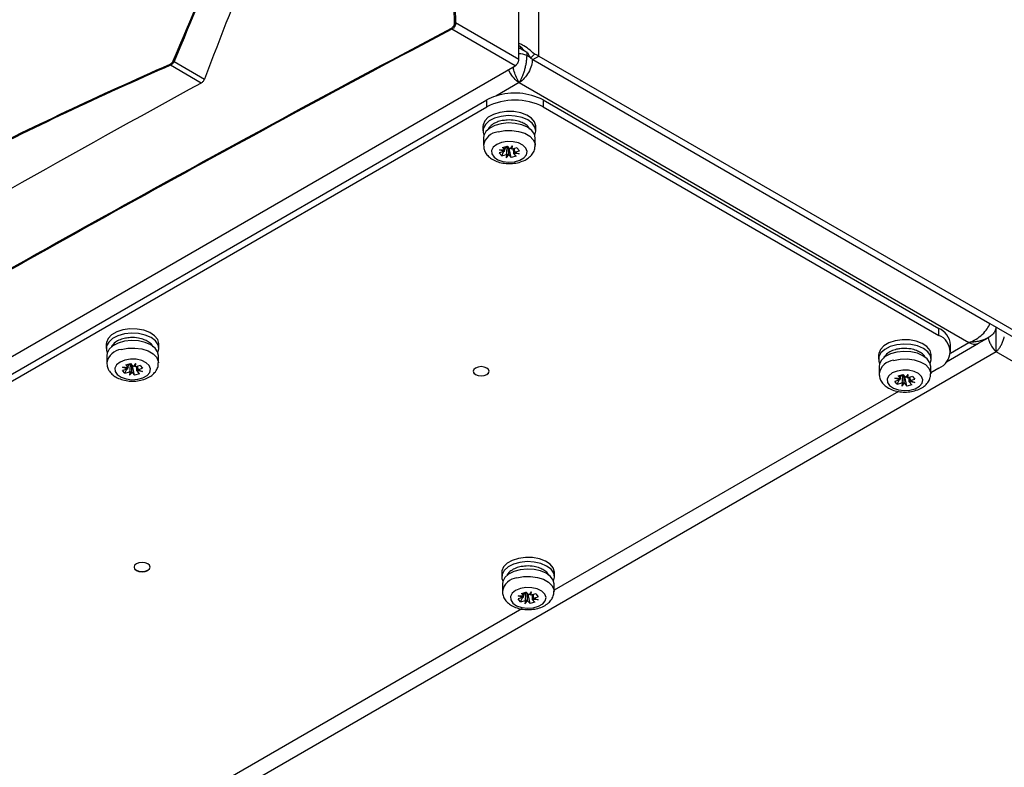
# Model space of a CAD drawing. Header units: millimetres. Extents: x 11 to 939, y -289 to 1138.
# Tile 8 of 86: x 792 to 884, y -217 to -147. Entities that reach past the tile are written whole.
import ezdxf

# ---------------------------------------------------------------- set-up
doc = ezdxf.new("R2010")
doc.units = ezdxf.units.MM

msp = doc.modelspace()

# ---------------------------------------------------------------- linework, layer by layer
at = {"color": 7, "linetype": 'Continuous', "lineweight": 25}
for p, q in [((840.648, -150.624), (840.648, 173.951)), ((838.792, -150.923), (838.792, 21.776)), ((832.852, -147.494), (838.792, -150.923)), ((838.439, -151.535), (832.497, -148.104)), ((838.792, -149.628), (838.891, -149.704)), ((839.361, -150.17), (838.792, -149.841)), ((839.361, -150.17), (839.361, -150.186)), ((839.517, -150.259), (839.517, -150.583)), ((839.595, -150.304), (839.517, -150.259)), ((839.848, -150.774), (839.517, -150.583)), ((839.875, -150.831), (840.239, -150.447)), ((722.473, -218.481), (838.439, -151.535)), ((808.965, -153.159), (806.103, -151.482)), ((806.432, -151.125), (809.27, -152.788)), ((839.875, -150.831), (840.051, -150.933)), ((840.056, -150.936), (840.051, -150.933)), ((840.082, -150.951), (840.056, -150.936)), ((840.083, -150.951), (840.648, -150.624)), ((840.083, -150.951), (882.991, -175.721)), ((840.648, -150.624), (889.014, -178.545)), ((838.81, -153.114), (836.618, -154.38)), ((838.81, -153.114), (881.024, -177.484)), ((728.643, -216.59), (835.769, -154.747)), ((835.769, -155.4), (835.769, -154.747)), ((841.073, -154.747), (841.073, -155.4)), ((841.073, -154.747), (878.196, -176.178)), ((728.643, -217.243), (835.769, -155.4)), ((841.073, -155.4), (878.196, -176.831)), ((835.416, -157.237), (835.416, -157.646)), ((840.366, -157.646), (840.366, -157.237)), ((835.466, -158.305), (835.466, -158.999)), ((840.316, -158.999), (840.316, -158.305)), ((837.404, -159.583), (836.947, -159.712)), ((837.173, -159.979), (836.947, -159.712)), ((836.954, -159.411), (837.477, -159.461)), ((837.404, -159.583), (836.954, -159.411)), ((837.435, -159.47), (836.954, -159.411)), ((837.173, -159.979), (837.354, -159.597)), ((837.173, -159.979), (837.63, -159.85)), ((837.254, -159.197), (837.716, -159.067)), ((837.254, -159.197), (837.477, -159.461)), ((837.407, -159.581), (837.404, -159.583)), ((837.477, -159.461), (837.478, -159.462)), ((837.478, -159.462), (837.496, -159.098)), ((837.485, -159.322), (837.562, -159.161)), ((837.527, -159.12), (837.562, -159.161)), ((837.699, -159.122), (837.562, -159.161)), ((837.735, -159.824), (837.588, -160.161)), ((837.63, -159.85), (837.588, -160.161)), ((837.633, -159.848), (837.63, -159.85)), ((837.94, -159.331), (837.716, -159.067)), ((838.065, -160.157), (837.883, -159.264)), ((838.193, -159.062), (837.94, -159.331)), ((837.94, -159.331), (837.941, -159.331)), ((838.046, -159.298), (838.193, -159.062)), ((838.148, -159.372), (838.151, -159.373)), ((838.151, -159.373), (838.193, -159.062)), ((838.609, -159.244), (838.151, -159.373)), ((838.303, -159.759), (838.284, -159.335)), ((838.304, -159.762), (838.303, -159.759)), ((838.527, -160.026), (838.304, -159.762)), ((838.827, -159.812), (838.304, -159.762)), ((838.343, -159.319), (838.374, -159.64)), ((838.346, -159.652), (838.827, -159.812)), ((838.374, -159.64), (838.377, -159.64)), ((838.377, -159.64), (838.834, -159.511)), ((838.377, -159.64), (838.827, -159.812)), ((838.609, -159.244), (838.834, -159.511)), ((837.588, -160.161), (837.841, -159.892)), ((837.841, -159.892), (837.84, -159.89)), ((837.841, -159.892), (838.065, -160.157)), ((838.527, -160.026), (838.065, -160.157)), ((878.196, -176.831), (878.196, -176.178)), ((882.991, -175.721), (888.449, -178.872)), ((881.924, -177.573), (882.818, -177.057)), ((800.06, -177.647), (800.06, -178.056)), ((805.01, -178.056), (805.01, -177.647)), ((878.915, -179.31), (881.924, -177.573)), ((879.294, -178.362), (879.294, -177.709)), ((800.11, -178.715), (800.11, -179.409)), ((804.96, -179.409), (804.96, -178.715)), ((872.539, -178.668), (872.539, -179.076)), ((877.489, -179.076), (877.489, -178.668)), ((887.176, -180.464), (883.57, -178.382)), ((802.049, -179.993), (801.591, -180.122)), ((801.817, -180.39), (801.591, -180.122)), ((801.599, -179.821), (802.122, -179.872)), ((802.049, -179.993), (801.599, -179.821)), ((802.08, -179.88), (801.599, -179.821)), ((801.817, -180.39), (801.999, -180.008)), ((801.898, -179.607), (802.361, -179.477)), ((801.898, -179.607), (802.122, -179.872)), ((802.052, -179.991), (802.049, -179.993)), ((802.122, -179.872), (802.123, -179.872)), ((802.123, -179.872), (802.14, -179.508)), ((802.13, -179.732), (802.206, -179.571)), ((802.172, -179.53), (802.206, -179.571)), ((802.344, -179.532), (802.206, -179.571)), ((802.585, -179.741), (802.361, -179.477)), ((802.709, -180.567), (802.528, -179.674)), ((802.838, -179.472), (802.585, -179.741)), ((802.585, -179.741), (802.586, -179.742)), ((802.691, -179.708), (802.838, -179.472)), ((802.793, -179.783), (802.795, -179.783)), ((802.795, -179.783), (802.838, -179.472)), ((803.253, -179.654), (802.795, -179.783)), ((802.947, -180.169), (802.929, -179.745)), ((802.949, -180.172), (802.947, -180.169)), ((803.172, -180.436), (802.949, -180.172)), ((803.472, -180.222), (802.949, -180.172)), ((802.988, -179.729), (803.019, -180.05)), ((802.99, -180.062), (803.472, -180.222)), ((803.019, -180.05), (803.021, -180.05)), ((803.021, -180.05), (803.479, -179.921)), ((803.021, -180.05), (803.472, -180.222)), ((803.253, -179.654), (803.479, -179.921)), ((872.589, -179.736), (872.589, -180.43)), ((877.439, -180.43), (877.439, -179.736)), ((878.196, -179.893), (877.439, -180.33)), ((801.817, -180.39), (802.275, -180.261)), ((802.38, -180.234), (802.233, -180.571)), ((802.275, -180.261), (802.233, -180.571)), ((802.233, -180.571), (802.486, -180.302)), ((802.278, -180.259), (802.275, -180.261)), ((802.486, -180.302), (802.485, -180.3)), ((802.486, -180.302), (802.709, -180.567)), ((803.172, -180.436), (802.709, -180.567)), ((874.528, -181.014), (874.07, -181.143)), ((874.077, -180.842), (874.6, -180.892)), ((874.528, -181.014), (874.077, -180.842)), ((874.558, -180.9), (874.077, -180.842)), ((874.296, -181.41), (874.477, -181.028)), ((874.377, -180.628), (874.84, -180.497)), ((874.377, -180.628), (874.6, -180.892)), ((874.53, -181.012), (874.528, -181.014)), ((874.6, -180.892), (874.601, -180.893)), ((874.601, -180.893), (874.615, -180.612)), ((874.608, -180.753), (874.685, -180.591)), ((874.65, -180.551), (874.685, -180.591)), ((874.822, -180.553), (874.685, -180.591)), ((875.063, -180.762), (874.84, -180.497)), ((875.188, -181.587), (875.006, -180.695)), ((875.316, -180.493), (875.063, -180.762)), ((875.063, -180.762), (875.064, -180.762)), ((875.169, -180.728), (875.316, -180.493)), ((875.271, -180.803), (875.274, -180.804)), ((875.274, -180.804), (875.316, -180.493)), ((875.732, -180.675), (875.274, -180.804)), ((875.426, -181.19), (875.406, -180.727)), ((875.466, -180.749), (875.497, -181.07)), ((875.469, -181.083), (875.95, -181.243)), ((875.497, -181.07), (875.5, -181.071)), ((875.5, -181.071), (875.958, -180.942)), ((875.5, -181.071), (875.95, -181.243)), ((875.732, -180.675), (875.958, -180.942)), ((874.296, -181.41), (874.07, -181.143)), ((874.296, -181.41), (874.753, -181.281)), ((874.858, -181.255), (874.711, -181.592)), ((874.753, -181.281), (874.711, -181.592)), ((874.711, -181.592), (874.964, -181.323)), ((874.756, -181.279), (874.753, -181.281)), ((874.964, -181.323), (874.963, -181.32)), ((874.964, -181.323), (875.188, -181.587)), ((875.651, -181.457), (875.188, -181.587)), ((875.427, -181.193), (875.426, -181.19)), ((875.651, -181.457), (875.427, -181.193)), ((875.95, -181.243), (875.427, -181.193)), ((874.404, -182.081), (842.083, -200.74)), ((837.183, -199.078), (837.183, -199.486)), ((842.133, -199.486), (842.133, -199.078)), ((837.233, -200.146), (837.233, -200.84)), ((842.083, -200.84), (842.083, -200.146)), ((839.172, -201.424), (838.714, -201.553)), ((838.722, -201.252), (839.245, -201.302)), ((839.172, -201.424), (838.722, -201.252)), ((839.203, -201.311), (838.722, -201.252)), ((838.94, -201.82), (839.122, -201.438)), ((839.021, -201.038), (839.484, -200.908)), ((839.021, -201.038), (839.245, -201.302)), ((839.175, -201.422), (839.172, -201.424)), ((839.245, -201.302), (839.246, -201.303)), ((839.246, -201.303), (839.26, -201.022)), ((839.253, -201.163), (839.329, -201.002)), ((839.295, -200.961), (839.329, -201.002)), ((839.467, -200.963), (839.329, -201.002)), ((839.708, -201.172), (839.484, -200.908)), ((839.832, -201.997), (839.651, -201.105)), ((839.961, -200.903), (839.708, -201.172)), ((839.708, -201.172), (839.709, -201.172)), ((839.814, -201.139), (839.961, -200.903)), ((839.916, -201.213), (839.919, -201.214)), ((839.919, -201.214), (839.961, -200.903)), ((840.376, -201.085), (839.919, -201.214)), ((840.071, -201.6), (840.051, -201.138)), ((840.111, -201.16), (840.142, -201.481)), ((840.144, -201.481), (840.602, -201.352)), ((840.376, -201.085), (840.602, -201.352)), ((838.94, -201.82), (838.714, -201.553)), ((838.94, -201.82), (839.398, -201.691)), ((839.503, -201.665), (839.356, -202.002)), ((839.398, -201.691), (839.356, -202.002)), ((839.356, -202.002), (839.609, -201.733)), ((839.401, -201.689), (839.398, -201.691)), ((839.609, -201.733), (839.608, -201.731)), ((839.609, -201.733), (839.832, -201.997)), ((840.295, -201.867), (839.832, -201.997)), ((840.072, -201.603), (840.071, -201.6)), ((840.295, -201.867), (840.072, -201.603)), ((840.595, -201.653), (840.072, -201.603)), ((840.114, -201.493), (840.595, -201.653)), ((840.142, -201.481), (840.144, -201.481)), ((840.144, -201.481), (840.595, -201.653)), ((839.049, -202.492), (806.728, -221.15))]:
    msp.add_line(p, q, dxfattribs=at)
at = {"color": 8, "linetype": 'Continuous', "lineweight": 25}
for p, q in [((837.926, -152.155), (837.817, -151.894)), ((882.828, -177.058), (882.898, -177.299)), ((879.288, -178.486), (881.024, -177.484)), ((883.57, -178.382), (805.311, -223.56))]:
    msp.add_line(p, q, dxfattribs=at)
at = {"color": 7, "linetype": 'Continuous', "lineweight": 25, "flags": 128}
for points in [[(840.366, -157.237), (840.364, -157.188), (840.25, -156.805), (839.96, -156.454), (839.517, -156.16), (838.954, -155.947), (838.311, -155.829), (837.637, -155.816), (836.983, -155.908), (836.395, -156.099), (835.918, -156.374), (835.588, -156.713), (835.429, -157.091), (835.416, -157.237)], [(840.271, -158.037), (840.365, -157.68), (840.289, -157.293), (840.036, -156.933), (839.623, -156.625), (839.082, -156.393), (838.452, -156.254), (837.781, -156.218), (837.118, -156.288), (836.512, -156.459), (836.009, -156.717), (835.645, -157.045), (835.447, -157.417), (835.431, -157.806), (835.51, -158.037)], [(840.316, -158.305), (840.241, -157.96), (839.992, -157.607), (839.588, -157.305), (839.058, -157.078), (838.441, -156.942), (837.783, -156.907), (837.134, -156.975), (836.54, -157.142), (836.047, -157.396), (835.69, -157.717), (835.497, -158.081), (835.466, -158.305)], [(837.156, -158.743), (836.707, -158.927), (836.386, -159.186), (836.229, -159.491), (836.251, -159.809), (836.451, -160.106), (836.807, -160.349), (837.281, -160.512), (837.82, -160.578), (838.367, -160.539), (838.863, -160.399), (839.253, -160.174), (839.496, -159.888), (839.564, -159.572), (839.451, -159.261), (839.169, -158.987), (838.749, -158.781), (838.235, -158.665), (837.684, -158.652), (837.156, -158.743)], [(837.622, -159.093), (837.64, -159.101), (837.699, -159.122)], [(805.01, -177.647), (805.009, -177.599), (804.894, -177.215), (804.605, -176.864), (804.162, -176.571), (803.598, -176.357), (802.956, -176.239), (802.282, -176.226), (801.627, -176.318), (801.04, -176.509), (800.563, -176.784), (800.233, -177.123), (800.073, -177.501), (800.06, -177.647)], [(804.915, -178.447), (805.009, -178.09), (804.934, -177.703), (804.68, -177.343), (804.268, -177.035), (803.726, -176.803), (803.097, -176.664), (802.426, -176.628), (801.763, -176.698), (801.157, -176.869), (800.653, -177.128), (800.289, -177.455), (800.092, -177.827), (800.076, -178.216), (800.155, -178.447)], [(804.96, -178.715), (804.885, -178.37), (804.637, -178.017), (804.233, -177.716), (803.702, -177.488), (803.086, -177.352), (802.428, -177.317), (801.778, -177.385), (801.185, -177.553), (800.691, -177.806), (800.335, -178.127), (800.141, -178.491), (800.11, -178.715)], [(877.489, -178.668), (877.487, -178.619), (877.373, -178.236), (877.083, -177.884), (876.64, -177.591), (876.077, -177.378), (875.434, -177.26), (874.761, -177.247), (874.106, -177.339), (873.518, -177.53), (873.042, -177.805), (872.711, -178.144), (872.552, -178.522), (872.539, -178.668)], [(877.394, -179.468), (877.488, -179.111), (877.412, -178.724), (877.159, -178.363), (876.746, -178.056), (876.205, -177.824), (875.575, -177.685), (874.904, -177.649), (874.241, -177.719), (873.635, -177.889), (873.132, -178.148), (872.768, -178.476), (872.571, -178.848), (872.554, -179.237), (872.633, -179.468)], [(877.439, -179.736), (877.364, -179.391), (877.115, -179.037), (876.711, -178.736), (876.181, -178.509), (875.564, -178.372), (874.906, -178.337), (874.257, -178.406), (873.663, -178.573), (873.17, -178.827), (872.813, -179.147), (872.62, -179.512), (872.589, -179.736)], [(801.801, -179.153), (801.352, -179.338), (801.031, -179.597), (800.873, -179.902), (800.896, -180.22), (801.096, -180.516), (801.452, -180.759), (801.925, -180.922), (802.465, -180.988), (803.012, -180.949), (803.508, -180.809), (803.898, -180.584), (804.14, -180.298), (804.209, -179.983), (804.096, -179.671), (803.814, -179.397), (803.394, -179.192), (802.88, -179.076), (802.329, -179.062), (801.801, -179.153)], [(802.267, -179.503), (802.285, -179.511), (802.344, -179.532)], [(835.769, -179.893), (835.526, -179.799), (835.239, -179.766), (834.952, -179.799), (834.709, -179.893), (834.546, -180.033), (834.489, -180.199), (834.546, -180.364), (834.709, -180.505), (834.952, -180.599), (835.239, -180.632), (835.526, -180.599), (835.769, -180.505), (835.932, -180.364), (835.989, -180.199), (835.932, -180.033), (835.769, -179.893)], [(874.279, -180.173), (873.83, -180.358), (873.509, -180.617), (873.352, -180.922), (873.374, -181.24), (873.574, -181.537), (873.93, -181.78), (874.404, -181.943), (874.943, -182.008), (875.49, -181.969), (875.986, -181.83), (876.376, -181.605), (876.619, -181.319), (876.687, -181.003), (876.574, -180.691), (876.293, -180.418), (875.872, -180.212), (875.359, -180.096), (874.808, -180.083), (874.279, -180.173)], [(834.489, -180.195), (834.546, -180.36), (834.709, -180.501), (834.952, -180.595), (835.239, -180.628), (835.526, -180.595), (835.769, -180.501), (835.932, -180.36), (835.989, -180.195)], [(874.745, -180.524), (874.763, -180.532), (874.822, -180.553)], [(842.133, -199.078), (842.132, -199.029), (842.017, -198.646), (841.728, -198.295), (841.285, -198.001), (840.721, -197.788), (840.079, -197.67), (839.405, -197.657), (838.75, -197.749), (838.163, -197.94), (837.686, -198.215), (837.356, -198.554), (837.196, -198.932), (837.183, -199.078)], [(803.949, -198.262), (803.706, -198.168), (803.419, -198.135), (803.132, -198.168), (802.889, -198.262), (802.726, -198.402), (802.669, -198.568), (802.726, -198.734), (802.889, -198.874), (803.132, -198.968), (803.419, -199.001), (803.706, -198.968), (803.949, -198.874), (804.112, -198.734), (804.169, -198.568), (804.112, -198.402), (803.949, -198.262)], [(802.669, -198.564), (802.726, -198.73), (802.889, -198.87), (803.132, -198.964), (803.419, -198.997), (803.706, -198.964), (803.949, -198.87), (804.112, -198.73), (804.169, -198.564)], [(842.038, -199.878), (842.133, -199.521), (842.057, -199.134), (841.803, -198.774), (841.391, -198.466), (840.849, -198.234), (840.22, -198.095), (839.549, -198.059), (838.886, -198.129), (838.28, -198.3), (837.777, -198.558), (837.413, -198.886), (837.215, -199.258), (837.199, -199.647), (837.278, -199.878)], [(842.083, -200.146), (842.008, -199.801), (841.76, -199.448), (841.356, -199.146), (840.825, -198.919), (840.209, -198.783), (839.551, -198.748), (838.901, -198.816), (838.308, -198.983), (837.815, -199.237), (837.458, -199.558), (837.265, -199.922), (837.233, -200.146)], [(838.924, -200.584), (838.475, -200.768), (838.154, -201.027), (837.996, -201.332), (838.019, -201.65), (838.219, -201.947), (838.575, -202.19), (839.048, -202.353), (839.588, -202.419), (840.135, -202.379), (840.631, -202.24), (841.021, -202.015), (841.263, -201.729), (841.332, -201.413), (841.219, -201.102), (840.937, -200.828), (840.517, -200.622), (840.003, -200.506), (839.452, -200.493), (838.924, -200.584)], [(839.39, -200.934), (839.408, -200.942), (839.467, -200.963)]]:
    msp.add_lwpolyline(points, dxfattribs=at)
at = {"color": 8, "linetype": 'Continuous', "lineweight": 25, "flags": 128}
for points in [[(836.827, -157.741), (837.454, -157.622), (838.114, -157.605), (838.757, -157.692), (839.336, -157.875), (839.808, -158.142), (840.137, -158.473), (840.3, -158.842), (840.316, -159.002)], [(801.472, -178.151), (802.099, -178.032), (802.759, -178.015), (803.402, -178.102), (803.981, -178.285), (804.453, -178.552), (804.782, -178.883), (804.945, -179.252), (804.96, -179.412)], [(873.95, -179.172), (874.578, -179.053), (875.237, -179.036), (875.88, -179.123), (876.459, -179.306), (876.931, -179.573), (877.26, -179.903), (877.423, -180.273), (877.439, -180.432)], [(838.595, -199.582), (839.222, -199.463), (839.882, -199.446), (840.525, -199.533), (841.104, -199.716), (841.576, -199.983), (841.905, -200.313), (842.068, -200.683), (842.083, -200.843)]]:
    msp.add_lwpolyline(points, dxfattribs=at)
at = {"color": 7, "linetype": 'Continuous', "lineweight": 25}
for centre, radius, start, end in [((832.805, -147.605), 0.12, 66.62841, 116.15289), ((832.57, -148.008), 0.121, 183.51616, 232.97356), ((838.977, -151.202), 1.086, 60.21772, 69.30827), ((839.631, -152.416), 2.061, 60.40532, 72.82879), ((806.191, -151.382), 0.132, 183.40603, 228.56571), ((806.273, -151.393), 0.312, 59.45331, 77.30073), ((838.398, -159.981), 5.877, 62.9341, 107.63691), ((837.888, -158.477), 4.29, 107.22405, 119.59788), ((838.421, -160.518), 5.764, 62.60967, 117.39033), ((837.878, -158.504), 0.643, 253.87406, 261.07453), ((877.44, -177.879), 1.862, 5.2591, 66.06104), ((877.615, -178.362), 1.637, 290.78342, 69.21658), ((802.522, -178.914), 0.643, 253.87406, 261.07453), ((875.001, -179.935), 0.643, 253.87406, 261.07453), ((839.645, -200.345), 0.643, 253.87406, 261.07453)]:
    msp.add_arc(centre, radius, start, end, dxfattribs=at)
at = {"color": 8, "linetype": 'Continuous', "lineweight": 25}
for centre, radius, start, end in [((838.828, -151.9), 1.486, 62.37055, 91.37984), ((836.982, -159.275), 1.541, 95.77543, 169.69433), ((801.627, -179.685), 1.541, 95.77543, 169.69433), ((881.551, -176.748), 0.905, 234.38242, 294.30712), ((874.105, -180.705), 1.541, 95.77543, 169.69433), ((838.75, -201.116), 1.541, 95.77543, 169.69433)]:
    msp.add_arc(centre, radius, start, end, dxfattribs=at)
at = {"color": 7, "linetype": 'Continuous', "lineweight": 25}
for centre, major_axis, ratio, start_param, end_param in [((837.88, -159.523), (0.376, 0.384), 0.766833, 2.103877, 2.336866), ((837.894, -159.521), (0.479, -0.037), 0.111641, 2.629229, 2.856071), ((837.871, -159.513), (0.463, 0.281), 0.419933, 3.94023, 4.173219), ((837.908, -159.537), (0.432, -0.346), 0.601998, 4.793854, 5.020697), ((837.874, -159.526), (0.475, 0.219), 0.295396, 1.066881, 1.293723), ((837.91, -159.515), (0.457, -0.301), 0.468503, 1.348279, 1.581268), ((837.887, -159.543), (0.251, 0.445), 0.916826, 4.741681, 4.968523), ((837.901, -159.504), (0.477, -0.128), 0.172096, 5.955579, 6.188568), ((802.525, -179.933), (0.376, 0.384), 0.766833, 2.103877, 2.336866), ((802.538, -179.931), (0.479, -0.037), 0.111641, 2.629229, 2.856071), ((802.518, -179.937), (0.475, 0.219), 0.295396, 1.066881, 1.293723), ((802.554, -179.925), (0.457, -0.301), 0.468503, 1.348279, 1.581268), ((802.532, -179.953), (0.251, 0.445), 0.916826, 4.741681, 4.968523), ((802.546, -179.915), (0.477, -0.128), 0.172096, 5.955579, 6.188568), ((802.516, -179.923), (0.463, 0.281), 0.419933, 3.94023, 4.173219), ((802.552, -179.947), (0.432, -0.346), 0.601998, 4.793854, 5.020697), ((875.003, -180.954), (0.376, 0.384), 0.766833, 2.103877, 2.336866), ((875.017, -180.951), (0.479, -0.037), 0.111641, 2.629229, 2.856071), ((874.997, -180.957), (0.475, 0.219), 0.295396, 1.066881, 1.293723), ((875.033, -180.945), (0.457, -0.301), 0.468503, 1.348279, 1.581268), ((875.01, -180.973), (0.251, 0.445), 0.916826, 4.741681, 4.968523), ((875.024, -180.935), (0.477, -0.128), 0.172096, 5.955579, 6.188568), ((874.994, -180.944), (0.463, 0.281), 0.419933, 3.94023, 4.173219), ((875.031, -180.968), (0.432, -0.346), 0.601998, 4.793854, 5.020697), ((839.648, -201.364), (0.376, 0.384), 0.766833, 2.103877, 2.336866), ((839.661, -201.362), (0.479, -0.037), 0.111641, 2.629229, 2.856071), ((839.641, -201.367), (0.475, 0.219), 0.295396, 1.066881, 1.293723), ((839.678, -201.356), (0.457, -0.301), 0.468503, 1.348279, 1.581268), ((839.639, -201.354), (0.463, 0.281), 0.419933, 3.94023, 4.173219), ((839.675, -201.378), (0.432, -0.346), 0.601998, 4.793854, 5.020697), ((839.655, -201.384), (0.251, 0.445), 0.916826, 4.741681, 4.968523), ((839.669, -201.345), (0.477, -0.128), 0.172096, 5.955579, 6.188568)]:
    msp.add_ellipse(centre, major_axis=major_axis, ratio=ratio, start_param=start_param, end_param=end_param, dxfattribs=at)
for points, knots in [([(832.751, -147.497), (832.294, -132.901), (831.895, -118.334), (831.22, -89.262), (830.945, -74.757), (830.517, -45.807), (830.362, -31.36), (830.17, -2.528), (830.134, 11.857), (830.161, 26.209)], [0, 0, 0, 0, 0.25, 0.25, 0.5, 0.5, 0.75, 0.75, 1, 1, 1, 1]), ([(830.262, 26.21), (830.235, 11.857), (830.271, -2.527), (830.463, -31.359), (830.618, -45.805), (831.046, -74.755), (831.321, -89.26), (831.995, -118.332), (832.395, -132.899), (832.852, -147.494)], [0, 0, 0, 0, 0.25, 0.25, 0.5, 0.5, 0.75, 0.75, 1, 1, 1, 1]), ([(832.449, -148.015), (832.49, -147.993), (832.531, -147.963), (832.605, -147.887), (832.639, -147.843), (832.723, -147.699), (832.754, -147.59), (832.751, -147.497)], [0, 0, 0, 0, 0.25, 0.25, 0.5, 0.5, 1, 1, 1, 1]), ([(832.852, -147.494), (832.854, -147.603), (832.817, -147.731), (832.719, -147.9), (832.679, -147.953), (832.592, -148.042), (832.545, -148.078), (832.497, -148.104)], [0, 0, 0, 0, 0.5, 0.5, 0.75, 0.75, 1, 1, 1, 1]), ([(717.07, -214.622), (735.481, -203.011), (754.311, -191.65), (783.165, -174.993), (792.884, -169.505), (812.52, -158.661), (822.435, -153.305), (832.449, -148.015)], [0, 0, 0, 0, 0.5, 0.5, 0.75, 0.75, 1, 1, 1, 1]), ([(832.497, -148.104), (812.469, -158.684), (792.837, -169.527), (754.364, -191.736), (735.534, -203.098), (717.122, -214.709)], [0, 0, 0, 0, 0.5, 0.5, 1, 1, 1, 1]), ([(840.239, -150.447), (840.062, -150.281), (839.707, -149.949), (839.189, -149.62), (838.9, -149.486), (838.792, -149.436)], [0, 0, 0, 0, 0.385214, 0.770428, 1, 1, 1, 1]), ([(838.792, -149.841), (838.812, -149.853), (838.918, -149.914), (839.121, -150.031), (839.288, -150.128), (839.361, -150.17)], [0, 0, 0, 0, 0.115996, 0.616282, 1, 1, 1, 1]), ([(839.517, -150.583), (839.517, -150.684), (839.512, -150.793), (839.492, -151.02), (839.478, -151.137), (839.439, -151.376), (839.416, -151.499), (839.362, -151.739), (839.332, -151.856), (839.265, -152.089), (839.229, -152.203), (839.153, -152.418), (839.114, -152.52), (838.987, -152.811), (838.9, -152.981), (838.81, -153.114)], [0, 0, 0, 0, 0.125, 0.125, 0.25, 0.25, 0.375, 0.375, 0.5, 0.5, 0.625, 0.625, 0.75, 0.75, 1, 1, 1, 1]), ([(839.308, -150.139), (839.283, -150.11), (839.151, -149.955), (839.028, -149.836), (838.928, -149.74)], [0, 0, 0, 0, 0.188947, 1, 1, 1, 1]), ([(735.737, -191.986), (740.788, -188.154), (746.051, -184.434), (756.989, -177.209), (762.664, -173.705), (771.486, -168.611), (774.476, -166.942), (780.547, -163.664), (783.629, -162.056), (789.883, -158.901), (793.058, -157.353), (799.492, -154.323), (802.753, -152.84), (806.058, -151.39)], [0, 0, 0, 0, 0.25, 0.25, 0.5, 0.5, 0.625, 0.625, 0.75, 0.75, 0.875, 0.875, 1, 1, 1, 1]), ([(806.103, -151.482), (799.49, -154.383), (793.063, -157.411), (783.693, -162.138), (780.615, -163.744), (774.549, -167.018), (771.561, -168.686), (762.734, -173.781), (757.057, -177.287), (746.114, -184.514), (740.849, -188.236), (735.796, -192.069)], [0, 0, 0, 0, 0.25, 0.25, 0.375, 0.375, 0.5, 0.5, 0.75, 0.75, 1, 1, 1, 1]), ([(806.058, -151.39), (806.088, -151.377), (806.116, -151.361), (806.172, -151.321), (806.199, -151.297), (806.273, -151.219), (806.314, -151.156), (806.342, -151.089)], [0, 0, 0, 0, 0.25, 0.25, 0.5, 0.5, 1, 1, 1, 1]), ([(806.432, -151.125), (806.415, -151.164), (806.395, -151.202), (806.349, -151.274), (806.322, -151.309), (806.265, -151.37), (806.234, -151.399), (806.17, -151.446), (806.137, -151.466), (806.103, -151.482)], [0, 0, 0, 0, 0.25, 0.25, 0.5, 0.5, 0.75, 0.75, 1, 1, 1, 1]), ([(838.439, -151.535), (838.451, -151.527), (838.475, -151.512), (838.511, -151.485), (838.545, -151.455), (838.578, -151.422), (838.609, -151.387), (838.638, -151.35), (838.665, -151.311), (838.697, -151.258), (838.733, -151.187), (838.766, -151.099), (838.788, -151.008), (838.791, -150.952), (838.792, -150.923)], [0, 0, 0, 0, 0.065569, 0.130266, 0.194095, 0.257058, 0.319158, 0.380396, 0.440777, 0.500302, 0.620067, 0.743258, 0.869896, 1, 1, 1, 1]), ([(808.965, -153.159), (796.939, -159.748), (785.061, -166.429), (761.604, -179.971), (750.027, -186.83), (738.602, -193.779)], [0, 0, 0, 0, 0.5, 0.5, 1, 1, 1, 1]), ([(809.27, -152.788), (809.254, -152.828), (809.236, -152.866), (809.193, -152.94), (809.168, -152.975), (809.115, -153.04), (809.086, -153.069), (809.027, -153.12), (808.996, -153.142), (808.965, -153.159)], [0, 0, 0, 0, 0.25, 0.25, 0.5, 0.5, 0.75, 0.75, 1, 1, 1, 1]), ([(837.429, -156.66), (837.361, -156.667), (837.113, -156.691), (836.702, -156.821), (836.222, -157.065), (836.029, -157.307), (835.927, -157.434)], [0, 0, 0, 0, 0.101638, 0.366281, 0.665419, 1, 1, 1, 1]), ([(839.82, -157.5), (839.784, -157.427), (839.691, -157.239), (839.383, -157.014), (838.962, -156.801), (838.396, -156.65), (837.847, -156.602), (837.516, -156.648), (837.429, -156.66)], [0, 0, 0, 0, 0.112401, 0.29258, 0.456536, 0.655909, 0.909967, 1, 1, 1, 1]), ([(835.93, -157.436), (835.925, -157.441), (835.908, -157.464), (835.901, -157.496), (835.906, -157.521), (835.906, -157.524)], [0, 0, 0, 0, 0.229507, 0.928318, 1, 1, 1, 1]), ([(835.474, -158.998), (835.483, -159.135), (835.502, -159.419), (835.711, -159.808), (836.025, -160.145), (836.451, -160.418), (836.977, -160.616), (837.577, -160.72), (838.204, -160.721), (838.817, -160.614), (839.361, -160.405), (839.801, -160.11), (840.11, -159.75), (840.292, -159.369), (840.299, -159.111), (840.303, -159.001)], [0, 0, 0, 0, 0.06612, 0.13726, 0.209744, 0.287733, 0.371494, 0.45721, 0.542962, 0.629558, 0.718065, 0.799742, 0.875501, 0.946827, 1, 1, 1, 1]), ([(883.57, -176.014), (883.57, -176.133), (883.545, -176.248), (883.475, -176.415), (883.446, -176.469), (883.38, -176.573), (883.343, -176.623), (883.26, -176.719), (883.214, -176.765), (883.118, -176.852), (883.067, -176.893), (882.907, -177.009), (882.789, -177.077), (882.419, -177.258), (882.154, -177.342), (881.735, -177.428), (881.594, -177.449), (881.382, -177.47), (881.311, -177.476), (881.168, -177.483), (881.095, -177.484), (881.024, -177.484)], [0, 0, 0, 0, 0.125, 0.125, 0.1875, 0.1875, 0.25, 0.25, 0.3125, 0.3125, 0.375, 0.375, 0.5, 0.5, 0.75, 0.75, 0.875, 0.875, 0.9375, 0.9375, 1, 1, 1, 1]), ([(883.57, -178.382), (883.57, -178.381), (883.571, -178.214), (883.569, -177.807), (883.57, -177.104), (883.57, -176.475), (883.57, -176.154), (883.57, -176.055)], [0, 0, 0, 0, 0.0021779, 0.3131126, 0.6502057, 0.8929065, 1, 1, 1, 1]), ([(802.074, -177.07), (802.005, -177.077), (801.757, -177.101), (801.347, -177.231), (800.867, -177.475), (800.674, -177.717), (800.572, -177.844)], [0, 0, 0, 0, 0.101638, 0.366281, 0.665419, 1, 1, 1, 1]), ([(804.465, -177.91), (804.429, -177.838), (804.336, -177.649), (804.027, -177.424), (803.606, -177.211), (803.04, -177.06), (802.492, -177.012), (802.161, -177.058), (802.074, -177.07)], [0, 0, 0, 0, 0.112401, 0.29258, 0.456536, 0.655909, 0.909967, 1, 1, 1, 1]), ([(800.574, -177.846), (800.57, -177.851), (800.553, -177.874), (800.545, -177.906), (800.55, -177.931), (800.551, -177.934)], [0, 0, 0, 0, 0.229507, 0.928318, 1, 1, 1, 1]), ([(874.552, -178.09), (874.484, -178.097), (874.236, -178.122), (873.825, -178.252), (873.345, -178.496), (873.152, -178.737), (873.05, -178.865)], [0, 0, 0, 0, 0.101638, 0.366281, 0.665419, 1, 1, 1, 1]), ([(876.943, -178.931), (876.907, -178.858), (876.814, -178.669), (876.506, -178.445), (876.085, -178.232), (875.519, -178.08), (874.97, -178.033), (874.639, -178.079), (874.552, -178.09)], [0, 0, 0, 0, 0.112401, 0.29258, 0.456536, 0.655909, 0.909967, 1, 1, 1, 1]), ([(883.033, -177.625), (883.083, -177.73), (883.139, -177.83), (883.311, -178.106), (883.44, -178.263), (883.57, -178.382)], [0.6249996, 0.6249996, 0.6249996, 0.6249996, 0.75, 0.75, 1, 1, 1, 1]), ([(883.57, -178.382), (883.634, -178.322), (883.698, -178.254), (883.823, -178.101), (883.884, -178.015), (883.942, -177.923)], [0, 0, 0, 0, 0.125, 0.125, 0.2499999, 0.2499999, 0.2499999, 0.2499999]), ([(873.053, -178.866), (873.048, -178.872), (873.032, -178.894), (873.024, -178.927), (873.029, -178.952), (873.029, -178.954)], [0, 0, 0, 0, 0.229507, 0.928318, 1, 1, 1, 1]), ([(800.118, -179.408), (800.127, -179.545), (800.147, -179.829), (800.356, -180.218), (800.67, -180.555), (801.095, -180.828), (801.622, -181.026), (802.222, -181.131), (802.848, -181.131), (803.461, -181.024), (804.006, -180.815), (804.445, -180.52), (804.755, -180.16), (804.937, -179.779), (804.944, -179.521), (804.947, -179.411)], [0, 0, 0, 0, 0.06612, 0.13726, 0.209744, 0.287733, 0.371494, 0.45721, 0.542962, 0.629558, 0.718065, 0.799742, 0.875501, 0.946827, 1, 1, 1, 1]), ([(872.597, -180.429), (872.606, -180.566), (872.625, -180.85), (872.834, -181.238), (873.148, -181.576), (873.574, -181.849), (874.1, -182.047), (874.7, -182.151), (875.327, -182.151), (875.94, -182.045), (876.484, -181.836), (876.924, -181.541), (877.233, -181.181), (877.415, -180.8), (877.423, -180.542), (877.426, -180.432)], [0, 0, 0, 0, 0.06612, 0.13726, 0.209744, 0.287733, 0.371494, 0.45721, 0.542962, 0.629558, 0.718065, 0.799742, 0.875501, 0.946827, 1, 1, 1, 1]), ([(839.197, -198.501), (839.128, -198.507), (838.88, -198.532), (838.47, -198.662), (837.99, -198.906), (837.797, -199.148), (837.695, -199.275)], [0, 0, 0, 0, 0.101638, 0.366281, 0.665419, 1, 1, 1, 1]), ([(841.588, -199.341), (841.552, -199.268), (841.459, -199.079), (841.15, -198.855), (840.73, -198.642), (840.164, -198.49), (839.615, -198.443), (839.284, -198.489), (839.197, -198.501)], [0, 0, 0, 0, 0.112401, 0.29258, 0.456536, 0.655909, 0.909967, 1, 1, 1, 1]), ([(837.697, -199.277), (837.693, -199.282), (837.676, -199.305), (837.668, -199.337), (837.673, -199.362), (837.674, -199.364)], [0, 0, 0, 0, 0.2295066, 0.9283182, 1, 1, 1, 1]), ([(837.241, -200.839), (837.251, -200.976), (837.27, -201.26), (837.479, -201.649), (837.793, -201.986), (838.219, -202.259), (838.745, -202.457), (839.345, -202.561), (839.971, -202.562), (840.584, -202.455), (841.129, -202.246), (841.568, -201.951), (841.878, -201.591), (842.06, -201.21), (842.067, -200.952), (842.07, -200.842)], [0, 0, 0, 0, 0.06612, 0.13726, 0.209744, 0.287733, 0.371494, 0.45721, 0.542962, 0.629558, 0.718065, 0.799742, 0.875501, 0.946827, 1, 1, 1, 1])]:
    msp.add_open_spline(points, degree=3, knots=knots, dxfattribs=at)
for points in [[(806.342, -151.089), (809.637, -143.23), (813.011, -135.418), (816.461, -127.655)], [(816.549, -127.692), (813.099, -135.455), (809.726, -143.266), (806.432, -151.125)], [(818.596, -128.892), (815.466, -136.845), (812.357, -144.811), (809.27, -152.788)], [(839.595, -150.304), (839.686, -150.458), (839.769, -150.615), (839.848, -150.774)], [(839.962, -151.514), (839.901, -151.73), (839.809, -151.949), (839.694, -152.155)], [(839.848, -150.774), (839.857, -150.793), (839.866, -150.812), (839.875, -150.831)], [(840.051, -150.933), (840.049, -151.115), (840.019, -151.314), (839.962, -151.514)], [(838.331, -152.717), (838.179, -152.553), (838.041, -152.361), (837.926, -152.155)], [(839.694, -152.155), (839.579, -152.361), (839.44, -152.553), (839.289, -152.717)], [(838.81, -153.114), (838.646, -153.017), (838.482, -152.881), (838.331, -152.717)], [(839.289, -152.717), (839.138, -152.881), (838.974, -153.017), (838.81, -153.114)], [(837.633, -159.848), (837.654, -159.606), (837.676, -159.364), (837.699, -159.122)], [(837.84, -159.89), (837.83, -159.641), (837.819, -159.393), (837.808, -159.143)], [(882.278, -176.738), (882.454, -176.568), (882.608, -176.385), (882.73, -176.204)], [(882.73, -176.204), (882.844, -176.036), (882.932, -175.871), (882.991, -175.722)], [(881.024, -177.484), (881.25, -177.422), (881.475, -177.322), (881.688, -177.193)], [(881.688, -177.193), (881.901, -177.065), (882.101, -176.908), (882.278, -176.738)], [(882.898, -177.299), (882.938, -177.412), (882.983, -177.521), (883.033, -177.625)], [(884.105, -177.628), (884.155, -177.524), (884.201, -177.413), (884.241, -177.301)], [(884.241, -177.301), (884.281, -177.188), (884.314, -177.073), (884.342, -176.955)], [(883.942, -177.923), (884, -177.831), (884.055, -177.732), (884.105, -177.628)], [(802.278, -180.259), (802.299, -180.017), (802.321, -179.774), (802.344, -179.532)], [(802.485, -180.3), (802.474, -180.051), (802.463, -179.803), (802.452, -179.554)], [(874.756, -181.279), (874.777, -181.037), (874.799, -180.795), (874.822, -180.553)], [(874.963, -181.32), (874.953, -181.072), (874.942, -180.823), (874.931, -180.574)], [(839.401, -201.689), (839.422, -201.447), (839.444, -201.205), (839.467, -200.963)], [(839.608, -201.731), (839.597, -201.482), (839.587, -201.234), (839.575, -200.984)]]:
    msp.add_open_spline(points, degree=3, dxfattribs=at)
at = {"color": 8, "linetype": 'Continuous', "lineweight": 25}
msp.add_open_spline([(838.81, -153.114), (838.809, -153.113), (838.808, -153.112), (838.806, -153.109), (838.804, -153.106), (838.802, -153.103), (838.715, -152.973), (838.556, -152.662), (838.359, -152.143), (838.278, -151.79), (838.245, -151.647)], degree=3, knots=[0, 0, 0, 0, 0.003344, 0.003844, 0.009259, 0.012562, 0.013387, 0.404073, 0.758817, 1, 1, 1, 1], dxfattribs=at)

doc.saveas('drawing.dxf')
